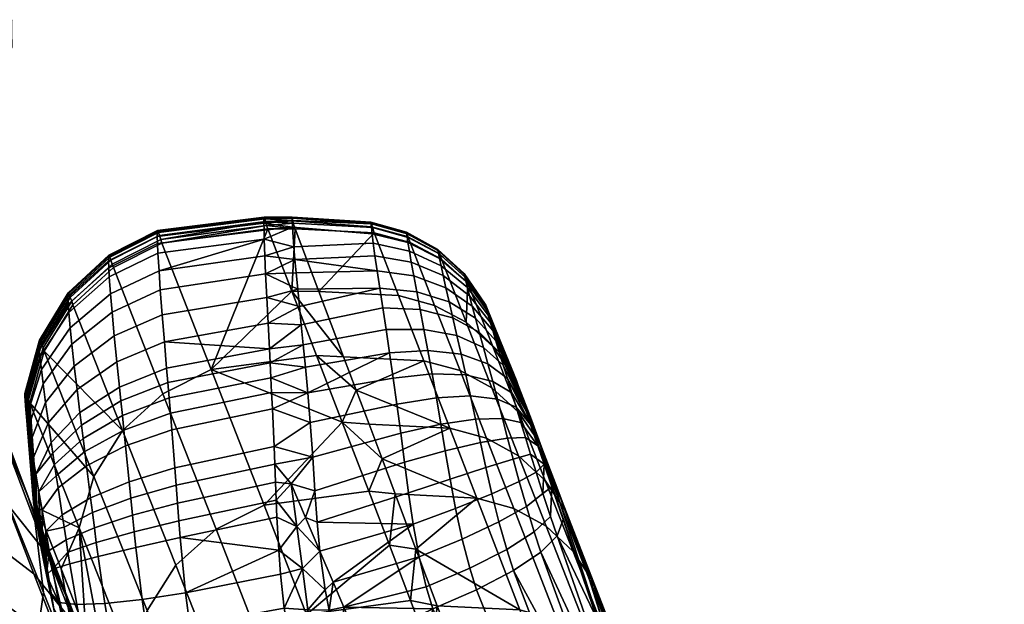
# Model space of a CAD drawing. Header units: millimetres. Extents: x -339 to 339, y -344 to 316.
# Tile 129 of 129: x 219 to 290, y 218 to 260. Entities that reach past the tile are written whole.
import ezdxf

# ---------------------------------------------------------------- set-up
doc = ezdxf.new("R2010")
doc.units = ezdxf.units.MM
doc.header["$MEASUREMENT"] = 0
for name, color, linetype in [('kolecka', 250, 'Continuous'), ('podrucky', 253, 'Continuous'), ('podrucky doplnky', 211, 'Continuous'), ('sedak', 253, 'Continuous'), ('sesak doplnky', 211, 'Continuous')]:
    doc.layers.add(name, color=color, linetype=linetype)

msp = doc.modelspace()

# ---------------------------------------------------------------- meshes
at = {"layer": 'kolecka'}
mesh = msp.add_polyface(dxfattribs=at)
corners = [(324.849, -53.476, 24.588), (324.849, -52.976, 30.046), (335.849, -52.976, 30.046), (335.849, -53.097, 27.351), (324.849, -53.476, 35.505), (335.849, -53.097, 32.742), (324.849, -55.082, 19.004), (335.849, -53.476, 24.588), (335.849, -54.134, 21.792), (324.849, -55.082, 41.089), (335.849, -54.134, 38.301), (335.849, -53.476, 35.505), (335.849, -55.082, 41.089), (337.971, -53.853, 30.047), (337.971, -54.371, 24.59), (336.953, -53.715, 24.465), (336.953, -53.185, 30.047), (338.639, -54.87, 30.047), (338.639, -55.37, 24.781), (337.971, -54.415, 35.728), (336.953, -53.76, 35.858), (336.953, -55.277, 19.081), (336.953, -55.453, 41.447), (302.849, -53.476, 24.588), (291.849, -53.476, 24.588), (291.849, -53.097, 27.351), (302.849, -52.976, 30.046), (291.849, -52.976, 30.046), (291.849, -53.097, 32.742), (302.849, -53.476, 35.505), (302.849, -55.082, 19.004), (291.849, -54.134, 21.792), (291.849, -53.476, 35.505), (291.849, -54.134, 38.301), (302.849, -55.082, 41.089), (289.728, -53.853, 30.047), (290.744, -53.185, 30.047), (290.744, -53.715, 24.465), (289.728, -54.371, 24.59), (289.059, -54.87, 30.047), (289.059, -55.37, 24.781), (289.728, -54.415, 35.728), (290.744, -53.76, 35.858), (290.744, -55.277, 19.081), (290.744, -55.453, 41.447), (218.09, 257.37, 35.503), (218.09, 258.899, 40.766), (217.073, 258.278, 41.012), (217.073, 256.714, 35.628), (218.758, 258.369, 35.312), (218.758, 259.844, 40.392), (218.09, 256.853, 30.046), (217.073, 256.185, 30.046), (218.758, 257.87, 30.046), (218.09, 257.415, 24.365), (217.073, 256.76, 24.235), (218.758, 258.412, 24.564), (218.09, 259.07, 18.902), (217.073, 258.453, 18.646), (215.969, 256.097, 27.351)]
mesh.append_faces([[corners[k] for k in face] for face in [(0, 1, 2, 3), (1, 4, 5, 2), (6, 0, 7, 8), (4, 9, 10, 11), (0, 3, 7, 7), (4, 11, 5, 5), (9, 12, 10, 10), (13, 14, 15, 16), (17, 18, 14, 13), (19, 13, 16, 20), (15, 8, 7, 7), (16, 15, 7, 3), (2, 16, 3, 3), (11, 20, 5, 5), (10, 20, 11, 11), (5, 16, 2, 2), (21, 8, 15, 15), (5, 20, 16, 16), (22, 20, 10, 10), (23, 24, 25, 26), (26, 27, 28, 29), (30, 31, 24, 23), (29, 32, 33, 34), (29, 28, 32, 32), (27, 26, 25, 25), (35, 36, 37, 38), (39, 35, 38, 40), (41, 42, 36, 35), (37, 24, 31, 31), (36, 25, 24, 37), (27, 25, 36, 36), (32, 28, 42, 42), (33, 32, 42, 42), (28, 27, 36, 36), (43, 37, 31, 31), (28, 36, 42, 42), (44, 33, 42, 42), (45, 46, 47, 48), (49, 50, 46, 45), (51, 45, 48, 52), (53, 49, 45, 51), (54, 51, 52, 55), (56, 53, 51, 54), (57, 54, 55, 58), (59, 55, 52, 52)]])
at = {"layer": 'podrucky'}
mesh = msp.add_polyface(dxfattribs=at)
corners = [(237.087, 241.493, 685.754), (237.034, 242.796, 683.689), (229.394, 241.704, 683.709), (229.488, 240.327, 685.789), (236.995, 243.991, 681.206), (236.979, 244.648, 679.354), (229.287, 243.669, 679.286), (229.319, 242.972, 681.184), (229.274, 244.533, 674.935), (236.972, 245.478, 675.126), (236.983, 245.576, 673.273), (229.293, 244.623, 673.031), (229.271, 244.198, 677.23), (236.971, 245.151, 677.354), (229.325, 244.577, 671.37), (237.003, 245.545, 671.651), (237.078, 245.259, 668.743), (229.423, 244.257, 668.412), (229.36, 244.468, 670.063), (237.028, 245.451, 670.37), (237.16, 244.979, 666.971), (229.515, 243.963, 666.624), (229.604, 243.714, 665.234), (237.246, 244.733, 665.585), (244.692, 245.223, 672.641), (238.998, 245.573, 672.459), (238.998, 245.531, 674.443), (239.136, 243.452, 682.423), (239.039, 244.858, 678.612), (238.976, 240.25, 641.249), (233.16, 234.582, 616.573), (239.223, 244.733, 665.585), (240.938, 240.204, 641.003), (239.087, 245.16, 668.079), (239.044, 245.338, 669.337), (239.012, 245.5, 670.939), (239.011, 245.316, 676.425), (239.21, 242.536, 684.142), (239.407, 240.384, 687.2), (239.295, 241.567, 685.64), (237.169, 239.788, 687.898)]
mesh.append_faces([[corners[k] for k in face] for face in [(0, 1, 2, 3), (1, 4, 2, 2), (5, 6, 7, 4), (7, 2, 4, 4), (8, 9, 10, 11), (12, 13, 9, 8), (14, 11, 10, 10), (13, 12, 6, 5), (14, 10, 15, 15), (16, 17, 18, 19), (15, 19, 14, 14), (16, 20, 21, 21), (22, 20, 23, 23), (19, 18, 14, 14), (16, 21, 17, 17), (22, 21, 20, 20), (24, 25, 26, 26), (4, 27, 28, 28), (29, 30, 23, 23), (30, 22, 23, 23), (31, 32, 29, 29), (29, 23, 31, 31), (33, 16, 34, 34), (34, 16, 19, 19), (19, 35, 34, 34), (20, 31, 23, 23), (16, 33, 20, 20), (31, 20, 33, 33), (25, 35, 15, 15), (19, 15, 35, 35), (26, 25, 10, 10), (15, 10, 25, 25), (36, 26, 9, 9), (10, 9, 26, 26), (13, 28, 36, 36), (5, 28, 13, 13), (9, 13, 36, 36), (1, 27, 4, 4), (0, 37, 1, 1), (27, 1, 37, 37), (38, 39, 0, 0), (37, 0, 39, 39), (40, 38, 0, 0), (4, 28, 5, 5)]])
mesh = msp.add_polyface(dxfattribs=at)
corners = [(247.304, 244.386, 670.666), (247.389, 244.124, 668.549), (244.806, 244.829, 668.28), (244.726, 245.106, 670.489), (249.573, 243.158, 670.881), (249.661, 242.91, 668.88), (247.268, 244.493, 672.685), (244.692, 245.223, 672.641), (249.534, 243.256, 672.733), (247.271, 244.423, 674.737), (244.695, 245.146, 674.861), (249.537, 243.195, 674.575), (247.304, 244.181, 676.609), (244.725, 244.875, 676.901), (249.574, 242.983, 676.237), (247.37, 243.747, 678.499), (244.78, 244.388, 678.961), (249.646, 242.606, 677.91), (247.47, 243.126, 680.343), (244.866, 243.693, 680.964), (249.757, 242.063, 679.548), (247.607, 242.324, 682.126), (244.985, 242.8, 682.891), (249.908, 241.359, 681.141), (247.784, 241.343, 683.836), (245.141, 241.715, 684.728), (247.998, 240.202, 685.472), (245.33, 240.459, 686.475), (248.246, 238.907, 686.999), (245.549, 239.038, 688.1), (248.52, 237.476, 688.4), (245.791, 237.471, 689.582), (248.809, 235.945, 689.663), (246.045, 235.796, 690.912), (239.223, 244.733, 665.585), (239.087, 245.16, 668.079), (244.939, 244.447, 666.029), (239.012, 245.5, 670.939), (239.044, 245.338, 669.337), (238.998, 245.573, 672.459), (249.8, 242.541, 666.706), (247.525, 243.748, 666.332), (238.998, 245.531, 674.443), (239.011, 245.316, 676.425), (239.295, 241.567, 685.64), (239.407, 240.384, 687.2), (239.53, 239.137, 688.599), (239.039, 244.858, 678.612), (239.136, 243.452, 682.423), (239.21, 242.536, 684.142), (239.664, 237.806, 689.867), (239.807, 236.374, 691.037), (239.964, 234.741, 692.177), (246.688, 239.918, 641.467), (240.938, 240.204, 641.003), (249.292, 239.21, 641.786), (248.508, 235.217, 616.943), (242.717, 235.504, 616.457), (240.77, 235.6, 616.95), (238.976, 240.25, 641.249)]
mesh.append_faces([[corners[k] for k in face] for face in [(0, 1, 2, 3), (4, 5, 1, 0), (6, 0, 3, 7), (8, 4, 0, 6), (9, 6, 7, 10), (11, 8, 6, 9), (12, 9, 10, 13), (14, 11, 9, 12), (15, 12, 13, 16), (17, 14, 12, 15), (18, 15, 16, 19), (20, 17, 15, 18), (21, 18, 19, 22), (23, 20, 18, 21), (24, 21, 22, 25), (26, 24, 25, 27), (28, 26, 27, 29), (30, 28, 29, 31), (32, 30, 31, 33), (34, 35, 2, 36), (37, 3, 38, 38), (7, 37, 39, 39), (38, 2, 35, 35), (38, 3, 2, 2), (1, 5, 40, 41), (7, 3, 37, 37), (1, 41, 36, 2), (7, 42, 10, 10), (43, 13, 10, 42), (44, 45, 27, 25), (46, 27, 45, 45), (16, 47, 48, 19), (47, 16, 13, 43), (49, 22, 19, 48), (49, 25, 22, 22), (44, 25, 49, 49), (29, 27, 46, 50), (50, 51, 31, 29), (51, 52, 33, 31), (53, 54, 36, 36), (34, 36, 54, 54), (41, 55, 53, 36), (56, 57, 54, 53), (58, 59, 57, 57)]])
mesh = msp.add_polyface(dxfattribs=at)
corners = [(226.167, 237.001, 687.076), (226.352, 235.134, 688.806), (229.782, 236.59, 689.75), (229.625, 238.535, 687.923), (223.272, 234.832, 685.575), (223.475, 233.132, 687.146), (226.007, 238.724, 685.049), (229.488, 240.327, 685.789), (223.096, 236.4, 683.735), (225.895, 240.048, 683.072), (229.394, 241.704, 683.709), (222.972, 237.602, 681.945), (220.901, 234.572, 680.421), (221.027, 233.549, 681.953), (225.805, 241.265, 680.669), (229.319, 242.972, 681.184), (222.872, 238.703, 679.777), (220.8, 235.503, 678.582), (225.765, 241.933, 678.864), (229.287, 243.669, 679.286), (222.828, 239.305, 678.154), (220.756, 236.009, 677.214), (225.745, 242.44, 676.907), (229.271, 244.198, 677.23), (222.806, 239.761, 676.395), (220.733, 236.392, 675.737), (225.749, 242.759, 674.721), (229.274, 244.533, 674.935), (222.81, 240.049, 674.426), (220.737, 236.635, 674.077), (219.703, 232.838, 673.706), (219.7, 232.649, 674.995), (225.772, 242.842, 672.902), (229.293, 244.623, 673.031), (222.835, 240.124, 672.778), (220.763, 236.7, 672.67), (219.764, 232.864, 671.549), (225.809, 242.795, 671.308), (229.325, 244.577, 671.37), (222.875, 240.081, 671.319), (220.804, 236.664, 671.402), (225.849, 242.688, 670.048), (229.36, 244.468, 670.063), (222.919, 239.981, 670.151), (220.847, 236.577, 670.365), (225.917, 242.48, 668.446), (229.423, 244.257, 668.412), (222.99, 239.786, 668.643), (220.919, 236.401, 668.99), (219.872, 232.641, 669.452), (226.013, 242.19, 666.691), (229.515, 243.963, 666.624), (223.089, 239.507, 666.953), (221.019, 236.14, 667.391), (219.969, 232.401, 667.962), (229.604, 243.714, 665.234), (226.104, 241.942, 665.309), (223.182, 239.263, 665.589), (221.11, 235.902, 666.051), (226.76, 230.181, 616.948), (229.674, 232.83, 616.651)]
mesh.append_faces([[corners[k] for k in face] for face in [(0, 1, 2, 3), (4, 5, 1, 0), (6, 0, 3, 7), (8, 4, 0, 6), (9, 6, 7, 10), (11, 8, 6, 9), (12, 13, 8, 11), (14, 9, 10, 15), (16, 11, 9, 14), (17, 12, 11, 16), (18, 14, 15, 19), (20, 16, 14, 18), (21, 17, 16, 20), (22, 18, 19, 23), (24, 20, 18, 22), (25, 21, 20, 24), (26, 22, 23, 27), (28, 24, 22, 26), (29, 25, 24, 28), (30, 31, 25, 29), (32, 26, 27, 33), (34, 28, 26, 32), (35, 29, 28, 34), (36, 30, 29, 35), (37, 32, 33, 38), (39, 34, 32, 37), (40, 35, 34, 39), (40, 36, 35, 35), (41, 37, 38, 42), (43, 39, 37, 41), (44, 40, 39, 43), (44, 36, 40, 40), (45, 41, 42, 46), (47, 43, 41, 45), (48, 44, 43, 47), (49, 36, 44, 48), (50, 45, 46, 51), (52, 47, 45, 50), (53, 48, 47, 52), (54, 49, 48, 53), (50, 51, 55, 56), (56, 57, 52, 50), (53, 52, 57, 58), (59, 57, 56, 60)]])
mesh = msp.add_polyface(dxfattribs=at)
corners = [(227.238, 226.471, 693.116), (227.357, 225.282, 693.341), (230.625, 226.229, 694.647), (230.527, 227.491, 694.39), (226.976, 229.059, 692.348), (230.31, 230.227, 693.54), (226.859, 230.196, 691.882), (230.213, 231.424, 693.034), (226.751, 231.249, 691.377), (230.121, 232.529, 692.489), (226.642, 232.309, 690.791), (230.028, 233.641, 691.861), (226.539, 233.303, 690.168), (229.941, 234.68, 691.196), (226.352, 235.134, 688.806), (229.782, 236.59, 689.75), (237.701, 229.019, 694.786), (237.752, 227.753, 695.115), (230.726, 224.925, 694.824), (237.804, 226.436, 695.37), (237.583, 231.734, 693.79), (237.527, 232.91, 693.227), (237.364, 236.081, 691.261), (237.418, 235.073, 691.963), (237.474, 233.991, 692.634), (237.266, 237.924, 689.761), (237.169, 239.788, 687.898), (237.087, 241.493, 685.754), (229.488, 240.327, 685.789), (229.625, 238.535, 687.923), (229.674, 232.83, 616.651), (233.16, 234.582, 616.573), (236.975, 224.785, 568.065), (233.509, 223.061, 568.146), (226.76, 230.181, 616.948), (230.605, 220.454, 568.458), (240.77, 235.6, 616.95), (242.626, 230.782, 592.687), (226.104, 241.942, 665.309), (229.604, 243.714, 665.234), (238.976, 240.25, 641.249), (240.938, 240.204, 641.003), (242.717, 235.504, 616.457), (240.306, 230.752, 694.198), (240.488, 228.251, 694.992), (240.652, 225.817, 695.465), (238.929, 226.331, 695.388), (240.131, 232.894, 693.238), (239.964, 234.741, 692.177), (237.857, 225.137, 695.544), (239.53, 239.137, 688.599), (239.407, 240.384, 687.2), (239.664, 237.806, 689.867), (239.807, 236.374, 691.037)]
mesh.append_faces([[corners[k] for k in face] for face in [(0, 1, 2, 3), (4, 0, 3, 5), (6, 4, 5, 7), (8, 6, 7, 9), (10, 8, 9, 11), (12, 10, 11, 13), (14, 12, 13, 15), (16, 3, 2, 17), (18, 19, 17, 2), (3, 16, 20, 5), (5, 20, 21, 7), (22, 13, 11, 23), (9, 24, 23, 11), (15, 13, 22, 22), (24, 9, 7, 21), (25, 15, 22, 22), (26, 27, 28, 29), (29, 15, 25, 26), (30, 31, 32, 33), (34, 30, 33, 35), (31, 36, 37, 37), (31, 37, 32, 32), (30, 38, 39, 31), (31, 40, 36, 36), (41, 42, 40, 40), (43, 16, 44, 44), (45, 44, 46, 46), (20, 43, 47, 47), (48, 24, 47, 47), (17, 19, 46, 46), (49, 46, 19, 19), (44, 16, 17, 17), (16, 43, 20, 20), (21, 47, 24, 24), (20, 47, 21, 21), (46, 44, 17, 17), (25, 50, 26, 26), (50, 51, 26, 26), (22, 52, 25, 25), (50, 25, 52, 52), (52, 22, 53, 53), (23, 53, 22, 22), (24, 48, 23, 23), (53, 23, 48, 48)]])
mesh = msp.add_polyface(dxfattribs=at)
corners = [(251.471, 241.416, 671.132), (251.561, 241.183, 669.269), (249.661, 242.91, 668.88), (249.573, 243.158, 670.881), (252.985, 239.22, 671.412), (253.072, 239.001, 669.706), (251.432, 241.506, 672.785), (249.534, 243.256, 672.733), (252.947, 239.3, 672.838), (251.434, 241.454, 674.376), (249.537, 243.195, 674.575), (252.949, 239.259, 674.145), (251.472, 241.275, 675.786), (249.574, 242.983, 676.237), (252.984, 239.116, 675.268), (251.546, 240.958, 677.199), (249.646, 242.606, 677.91), (253.053, 238.863, 676.385), (251.659, 240.5, 678.587), (249.757, 242.063, 679.548), (253.158, 238.495, 677.488), (251.813, 239.9, 679.947), (249.908, 241.359, 681.141), (253.302, 238.006, 678.581), (250.101, 240.491, 682.678), (247.607, 242.324, 682.126), (247.784, 241.343, 683.836), (252.011, 239.155, 681.268), (253.486, 237.391, 679.654), (250.333, 239.477, 684.153), (247.998, 240.202, 685.472), (252.247, 238.279, 682.542), (253.708, 236.661, 680.695), (250.601, 238.323, 685.536), (248.246, 238.907, 686.999), (252.52, 237.278, 683.738), (253.964, 235.826, 681.674), (250.897, 237.046, 686.806), (248.52, 237.476, 688.4), (252.822, 236.174, 684.835), (254.248, 234.906, 682.568), (251.212, 235.683, 687.95), (248.809, 235.945, 689.663), (251.7, 240.819, 667.148), (253.21, 238.643, 667.645), (255.196, 233.79, 670.797), (255.335, 233.423, 668.733), (255.118, 233.986, 672.344), (249.8, 242.541, 666.706), (255.102, 234.009, 673.484), (255.183, 233.742, 674.794), (255.395, 233.092, 676.016), (251.131, 234.499, 617.277), (248.508, 235.217, 616.943), (246.688, 239.918, 641.467), (249.292, 239.21, 641.786), (253.435, 233.258, 617.69), (251.58, 237.988, 642.179), (247.525, 243.748, 666.332), (254.996, 234.049, 643.163), (253.487, 236.246, 642.643)]
mesh.append_faces([[corners[k] for k in face] for face in [(0, 1, 2, 3), (4, 5, 1, 0), (6, 0, 3, 7), (8, 4, 0, 6), (9, 6, 7, 10), (11, 8, 6, 9), (12, 9, 10, 13), (14, 11, 9, 12), (15, 12, 13, 16), (17, 14, 12, 15), (18, 15, 16, 19), (20, 17, 15, 18), (21, 18, 19, 22), (23, 20, 18, 21), (24, 22, 25, 26), (27, 21, 22, 24), (28, 23, 21, 27), (29, 24, 26, 30), (31, 27, 24, 29), (32, 28, 27, 31), (33, 29, 30, 34), (35, 31, 29, 33), (36, 32, 31, 35), (37, 33, 34, 38), (39, 35, 33, 37), (40, 36, 35, 39), (41, 37, 38, 42), (43, 1, 5, 44), (44, 5, 45, 46), (5, 4, 47, 45), (2, 1, 43, 48), (8, 47, 4, 4), (14, 49, 11, 11), (20, 50, 17, 17), (17, 50, 49, 14), (51, 23, 28, 28), (32, 51, 28, 28), (8, 11, 49, 49), (52, 53, 54, 55), (56, 52, 55, 57), (55, 58, 48, 57), (43, 57, 48, 48), (44, 59, 60, 43), (57, 43, 60, 60)]])
mesh = msp.add_polyface(dxfattribs=at)
corners = [(224.162, 227.629, 690.34), (224.455, 225.308, 691.018), (227.238, 226.471, 693.116), (226.976, 229.059, 692.348), (224.033, 228.653, 689.924), (226.859, 230.196, 691.882), (221.974, 226.912, 687.296), (222.105, 226.043, 687.652), (223.913, 229.604, 689.471), (226.751, 231.249, 691.377), (221.853, 227.722, 686.906), (220.717, 225.756, 683.902), (223.792, 230.565, 688.943), (226.642, 232.309, 690.791), (221.73, 228.542, 686.451), (220.502, 227.03, 683.133), (223.68, 231.467, 688.38), (226.539, 233.303, 690.168), (221.617, 229.315, 685.965), (223.475, 233.132, 687.146), (226.352, 235.134, 688.806), (221.409, 230.745, 684.897), (220.313, 228.18, 682.259), (221.205, 232.205, 683.538), (223.272, 234.832, 685.575), (220.126, 229.354, 681.15), (221.027, 233.549, 681.953), (223.096, 236.4, 683.735), (219.964, 230.429, 679.868), (219.851, 231.238, 678.643), (220.901, 234.572, 680.421), (219.76, 231.965, 677.197), (220.8, 235.503, 678.582), (219.72, 232.355, 676.135), (220.756, 236.009, 677.214), (219.7, 232.649, 674.995), (220.733, 236.392, 675.737), (220.623, 223.135, 676.586), (220.444, 224.191, 675.403), (220.334, 224.965, 673.872), (219.703, 232.838, 673.706), (220.338, 225.164, 672.504), (219.764, 232.864, 671.549), (220.433, 225.013, 670.555), (219.872, 232.641, 669.452), (221.11, 235.902, 666.051), (220.06, 232.169, 666.652), (219.969, 232.401, 667.962), (221.019, 236.14, 667.391), (220.514, 224.817, 669.303), (220.6, 224.599, 668.057), (224.688, 226.855, 617.44), (226.76, 230.181, 616.948), (223.623, 223.155, 618.081), (223.182, 239.263, 665.589)]
mesh.append_faces([[corners[k] for k in face] for face in [(0, 1, 2, 3), (4, 0, 3, 5), (6, 7, 0, 4), (8, 4, 5, 9), (10, 6, 4, 8), (10, 11, 6, 6), (12, 8, 9, 13), (14, 10, 8, 12), (15, 11, 10, 14), (16, 12, 13, 17), (18, 14, 12, 16), (18, 15, 14, 14), (19, 16, 17, 20), (21, 18, 16, 19), (22, 15, 18, 21), (23, 21, 19, 24), (25, 22, 21, 23), (26, 23, 24, 27), (28, 25, 23, 26), (29, 28, 26, 30), (31, 29, 30, 32), (33, 31, 32, 34), (35, 33, 34, 36), (25, 37, 22, 22), (29, 38, 28, 28), (31, 38, 29, 29), (25, 28, 38, 37), (35, 39, 33, 33), (40, 41, 39, 35), (42, 41, 40, 40), (42, 43, 41, 41), (33, 39, 38, 31), (44, 43, 42, 42), (45, 46, 47, 48), (46, 49, 47, 47), (46, 50, 49, 49), (43, 47, 49, 49), (44, 47, 43, 43), (51, 45, 52, 52), (53, 46, 51, 51), (45, 51, 46, 46), (46, 53, 50, 50), (45, 54, 52, 52)]])
mesh = msp.add_polyface(dxfattribs=at)
corners = [(255.182, 231.867, 684.624), (254.867, 232.896, 684.062), (253.486, 233.723, 686.703), (253.828, 232.44, 687.425), (255.518, 230.762, 685.092), (254.195, 231.038, 688.041), (255.851, 229.663, 685.431), (254.562, 229.629, 688.499), (256.214, 228.472, 685.647), (254.96, 228.112, 688.8), (256.62, 227.162, 685.726), (255.4, 226.492, 688.93), (252.947, 239.3, 672.838), (255.102, 234.009, 673.484), (255.118, 233.986, 672.344), (255.183, 233.742, 674.794), (253.158, 238.495, 677.488), (253.302, 238.006, 678.581), (255.395, 233.092, 676.016), (253.708, 236.661, 680.695), (255.628, 232.389, 676.869), (254.248, 234.906, 682.568), (255.902, 231.568, 677.595), (253.964, 235.826, 681.674), (256.225, 230.61, 678.198), (254.547, 233.936, 683.361), (256.744, 229.077, 678.686), (257.195, 227.753, 678.682), (257.108, 225.634, 685.634), (257.759, 226.101, 678.409), (256.785, 229.066, 671.678), (258.314, 225.038, 645.091), (256.205, 231.128, 656.512), (255.335, 233.423, 668.733), (255.196, 233.79, 670.797), (257.092, 228.788, 644.301), (257.997, 226.4, 632.101), (256.856, 229.273, 618.722), (255.35, 231.495, 618.176), (253.487, 236.246, 642.643), (254.996, 234.049, 643.163), (257.285, 226.562, 593.75), (255.361, 228.352, 593.24), (253.435, 233.258, 617.69), (258.788, 224.312, 594.321), (257.356, 223.267, 568.83), (255.015, 224.552, 568.375), (253.04, 229.613, 592.807), (253.21, 238.643, 667.645)]
mesh.append_faces([[corners[k] for k in face] for face in [(0, 1, 2, 3), (4, 0, 3, 5), (6, 4, 5, 7), (8, 6, 7, 9), (10, 8, 9, 11), (12, 13, 14, 14), (15, 16, 17, 18), (18, 19, 20, 20), (21, 22, 23, 23), (24, 25, 1, 1), (25, 22, 21, 21), (0, 24, 1, 1), (6, 26, 4, 4), (24, 0, 4, 26), (8, 27, 26, 6), (25, 24, 22, 22), (27, 8, 10, 10), (20, 23, 22, 22), (28, 27, 10, 10), (28, 29, 27, 27), (30, 27, 29, 29), (27, 30, 26, 26), (24, 26, 30, 30), (24, 30, 22, 22), (20, 22, 30, 30), (20, 30, 18, 18), (31, 32, 30, 30), (15, 30, 13, 13), (15, 18, 30, 30), (30, 32, 33, 33), (33, 34, 30, 30), (30, 14, 13, 13), (34, 14, 30, 30), (32, 31, 35, 35), (35, 31, 36, 36), (37, 38, 39, 40), (41, 42, 43, 38), (44, 41, 38, 37), (45, 46, 47, 42), (48, 33, 32, 32), (32, 35, 48, 48), (48, 35, 40, 40), (40, 35, 36, 36), (37, 40, 36, 36)]])
mesh = msp.add_polyface(dxfattribs=at)
corners = [(253.142, 235, 685.818), (252.822, 236.174, 684.835), (250.897, 237.046, 686.806), (251.212, 235.683, 687.95), (254.547, 233.936, 683.361), (254.248, 234.906, 682.568), (249.117, 234.26, 690.809), (248.809, 235.945, 689.663), (246.045, 235.796, 690.912), (246.312, 233.951, 692.112), (251.55, 234.189, 688.988), (253.486, 233.723, 686.703), (254.867, 232.896, 684.062), (249.421, 232.541, 691.753), (246.571, 232.069, 693.091), (251.885, 232.672, 689.843), (253.828, 232.44, 687.425), (249.744, 230.639, 692.562), (246.843, 229.988, 693.916), (252.244, 231, 690.578), (254.195, 231.038, 688.041), (250.064, 228.714, 693.162), (247.109, 227.887, 694.513), (252.603, 229.309, 691.128), (254.562, 229.629, 688.499), (250.416, 226.666, 693.552), (247.404, 225.669, 694.877), (252.994, 227.5, 691.494), (254.96, 228.112, 688.8), (253.428, 225.604, 691.657), (250.812, 224.548, 693.717), (255.4, 226.492, 688.93), (253.964, 235.826, 681.674), (255.628, 232.389, 676.869), (253.708, 236.661, 680.695), (240.652, 225.817, 695.465), (240.488, 228.251, 694.992), (239.964, 234.741, 692.177), (240.131, 232.894, 693.238), (240.306, 230.752, 694.198), (255.35, 231.495, 618.176), (253.435, 233.258, 617.69), (251.58, 237.988, 642.179), (253.487, 236.246, 642.643), (253.04, 229.613, 592.807), (250.395, 230.344, 592.456), (248.508, 235.217, 616.943), (251.131, 234.499, 617.277), (255.361, 228.352, 593.24), (255.015, 224.552, 568.375), (252.344, 225.298, 568.007), (243.63, 233.09, 604.198), (242.717, 235.504, 616.457), (244.558, 230.633, 591.949), (245.5, 228.134, 579.709), (246.456, 225.591, 567.48), (236.975, 224.785, 568.065), (242.626, 230.782, 592.687), (244.541, 225.797, 568.463), (240.77, 235.6, 616.95)]
mesh.append_faces([[corners[k] for k in face] for face in [(0, 1, 2, 3), (4, 5, 1, 0), (6, 7, 8, 9), (10, 3, 7, 6), (11, 0, 3, 10), (12, 4, 0, 11), (13, 6, 9, 14), (15, 10, 6, 13), (16, 11, 10, 15), (17, 13, 14, 18), (19, 15, 13, 17), (20, 16, 15, 19), (21, 17, 18, 22), (23, 19, 17, 21), (24, 20, 19, 23), (25, 21, 22, 26), (27, 23, 21, 25), (28, 24, 23, 27), (29, 27, 25, 30), (31, 28, 27, 29), (32, 33, 34, 34), (35, 22, 18, 36), (8, 37, 38, 38), (8, 38, 9, 9), (9, 38, 39, 14), (14, 39, 36, 18), (40, 41, 42, 43), (44, 45, 46, 47), (48, 44, 47, 41), (49, 50, 45, 44), (46, 51, 52, 52), (51, 46, 45, 45), (45, 53, 51, 51), (53, 45, 54, 54), (50, 55, 54, 54), (54, 45, 50, 50), (56, 57, 58, 58), (54, 55, 58, 58), (57, 53, 54, 54), (51, 53, 57, 57), (58, 57, 54, 54), (52, 51, 59, 59), (59, 51, 57, 57)]])
mesh = msp.add_polyface(dxfattribs=at)
corners = [(228.171, 217.978, 693.16), (228.51, 215.717, 692.692), (231.627, 216.098, 694.089), (231.312, 218.459, 694.56), (225.487, 217.688, 691.014), (225.844, 215.576, 690.573), (227.722, 221.735, 693.561), (230.924, 222.449, 694.936), (224.997, 221.085, 691.393), (227.604, 222.858, 693.566), (230.826, 223.647, 694.924), (224.864, 222.088, 691.402), (227.481, 224.057, 693.49), (230.726, 224.925, 694.824), (224.727, 223.156, 691.341), (227.357, 225.282, 693.341), (230.625, 226.229, 694.647), (224.588, 224.248, 691.214), (224.455, 225.308, 691.018), (227.238, 226.471, 693.116), (238.433, 217.355, 695.034), (238.171, 219.789, 695.437), (238.954, 214.28, 694.334), (232.073, 213.563, 693.482), (238.041, 221.54, 695.607), (237.857, 225.137, 695.544), (237.912, 223.908, 695.624), (237.804, 226.436, 695.37), (247.109, 227.887, 694.513), (240.652, 225.817, 695.465), (240.818, 223.551, 695.638), (247.404, 225.669, 694.877), (247.746, 223.4, 695.002), (241.012, 221.463, 695.6), (241.962, 219.225, 695.362), (243.861, 214.73, 694.435), (249.156, 217.296, 694.255), (242.73, 217.412, 695.04), (248.179, 221.061, 694.882), (248.693, 218.883, 694.574), (233.509, 223.061, 568.146), (236.975, 224.785, 568.065), (240.032, 216.897, 531.314), (236.586, 215.202, 531.398), (230.605, 220.454, 568.458), (233.694, 212.638, 531.721), (224.688, 226.855, 617.44), (226.76, 230.181, 616.948), (228.531, 217.175, 568.977), (223.623, 223.155, 618.081), (227.447, 213.518, 569.656), (247.555, 217.901, 531.726), (249.102, 213.807, 513.392), (246.033, 221.897, 550.083), (244.541, 225.797, 568.463), (225.943, 210.917, 595.399), (239.342, 223.249, 695.645), (239.747, 220.207, 695.488), (240.142, 217.223, 695.005), (240.531, 214.28, 694.334), (238.929, 226.331, 695.388), (239.977, 223.89, 695.628)]
mesh.append_faces([[corners[k] for k in face] for face in [(0, 1, 2, 3), (4, 5, 1, 0), (6, 0, 3, 7), (8, 4, 0, 6), (9, 6, 7, 10), (11, 8, 6, 9), (12, 9, 10, 13), (14, 11, 9, 12), (15, 12, 13, 16), (17, 14, 12, 15), (18, 17, 15, 19), (20, 21, 3, 2), (22, 20, 2, 23), (21, 24, 3, 3), (25, 10, 7, 26), (24, 26, 7, 7), (10, 25, 27, 13), (3, 24, 7, 7), (28, 29, 30, 31), (32, 33, 34, 34), (35, 36, 37, 37), (38, 34, 37, 37), (32, 30, 33, 33), (39, 38, 37, 37), (40, 41, 42, 43), (44, 40, 43, 45), (46, 47, 44, 48), (49, 46, 48, 50), (51, 52, 42, 42), (53, 51, 42, 42), (41, 54, 53, 42), (55, 49, 50, 50), (56, 24, 57, 57), (57, 20, 58, 58), (22, 59, 58, 58), (60, 61, 29, 29), (30, 29, 61, 61), (30, 61, 33, 33), (26, 56, 25, 25), (57, 21, 20, 20), (24, 21, 57, 57), (25, 56, 60, 60), (24, 56, 26, 26), (22, 58, 20, 20)]])
mesh = msp.add_polyface(dxfattribs=at)
corners = [(250.812, 224.548, 693.717), (250.416, 226.666, 693.552), (247.404, 225.669, 694.877), (247.746, 223.4, 695.002), (251.293, 222.329, 693.643), (248.179, 221.061, 694.882), (253.94, 223.57, 691.596), (253.428, 225.604, 691.657), (255.918, 224.697, 688.859), (255.4, 226.492, 688.93), (257.108, 225.634, 685.634), (256.62, 227.162, 685.726), (251.837, 220.222, 693.371), (248.693, 218.883, 694.574), (254.505, 221.581, 691.339), (256.486, 222.859, 688.602), (257.657, 223.969, 685.371), (240.818, 223.551, 695.638), (241.962, 219.225, 695.362), (252.312, 218.658, 693.066), (249.156, 217.296, 694.255), (254.986, 220.057, 691.039), (256.969, 221.389, 688.3), (258.133, 222.56, 685.066), (257.759, 226.101, 678.409), (258.564, 223.747, 677.856), (256.785, 229.066, 671.678), (261.051, 216.474, 676.066), (263.775, 208.495, 641.565), (258.919, 223.965, 619.91), (260.487, 219.384, 609.654), (259.857, 221.482, 607.731), (260.812, 218.95, 595.562), (257.997, 226.4, 632.101), (258.314, 225.038, 645.091), (261.781, 216.369, 583.403), (259.29, 221.447, 569.365), (257.356, 223.267, 568.83), (255.361, 228.352, 593.24), (257.285, 226.562, 593.75), (260.789, 219.164, 569.962), (258.788, 224.312, 594.321), (258.169, 216.438, 530.942), (255.451, 217.215, 530.547), (252.344, 225.298, 568.007), (255.015, 224.552, 568.375), (260.547, 215.106, 531.432), (256.856, 229.273, 618.722), (249.467, 217.517, 529.988), (247.948, 221.604, 548.722), (246.456, 225.591, 567.48), (263.404, 207.534, 681.022), (247.555, 217.901, 531.726), (246.033, 221.897, 550.083), (244.541, 225.797, 568.463)]
mesh.append_faces([[corners[k] for k in face] for face in [(0, 1, 2, 3), (4, 0, 3, 5), (6, 7, 0, 4), (8, 9, 7, 6), (10, 11, 9, 8), (12, 4, 5, 13), (14, 6, 4, 12), (15, 8, 6, 14), (16, 10, 8, 15), (2, 17, 3, 3), (18, 5, 3, 3), (19, 12, 13, 20), (19, 21, 14, 12), (15, 14, 21, 22), (15, 22, 23, 16), (24, 10, 16, 16), (25, 24, 16, 23), (26, 24, 25, 25), (27, 26, 25, 25), (27, 28, 26, 26), (29, 30, 31, 31), (30, 32, 31, 31), (33, 30, 29, 29), (26, 28, 34, 34), (33, 34, 30, 30), (30, 35, 32, 32), (36, 37, 38, 39), (40, 36, 39, 41), (42, 43, 44, 45), (46, 42, 45, 37), (47, 29, 31, 41), (47, 33, 29, 29), (41, 31, 32, 32), (35, 41, 32, 32), (43, 48, 49, 49), (44, 49, 50, 50), (43, 49, 44, 44), (35, 40, 41, 41), (27, 25, 23, 23), (22, 51, 23, 23), (49, 48, 52, 52), (53, 49, 52, 52), (54, 50, 53, 53), (49, 53, 50, 50)]])
mesh = msp.add_polyface(dxfattribs=at)
corners = [(223.45, 217.614, 688.237), (223.811, 215.693, 687.843), (225.844, 215.576, 690.573), (225.487, 217.688, 691.014), (222.17, 217.755, 685.02), (222.514, 216.052, 684.684), (222.953, 220.547, 688.556), (224.997, 221.085, 691.393), (221.71, 220.153, 685.258), (222.819, 221.39, 688.561), (224.864, 222.088, 691.402), (222.679, 222.285, 688.508), (224.727, 223.156, 691.341), (221.463, 221.507, 685.206), (222.538, 223.199, 688.398), (224.588, 224.248, 691.214), (221.214, 222.901, 684.978), (222.402, 224.088, 688.232), (224.455, 225.308, 691.018), (222.105, 226.043, 687.652), (224.162, 227.629, 690.34), (220.946, 224.427, 684.508), (220.717, 225.756, 683.902), (221.974, 226.912, 687.296), (222.977, 213.851, 684.164), (221.791, 217.272, 677.848), (222.312, 214.826, 677.293), (221.529, 218.509, 678.055), (221.27, 219.76, 678.12), (221.059, 220.81, 677.947), (220.94, 221.418, 677.721), (220.502, 227.03, 683.133), (220.623, 223.135, 676.586), (220.775, 222.296, 677.237), (220.313, 228.18, 682.259), (224.301, 209.262, 650.459), (220.6, 224.599, 668.057), (220.514, 224.817, 669.303), (220.444, 224.191, 675.403), (220.433, 225.013, 670.555), (222.319, 220.193, 643.803), (220.338, 225.164, 672.504), (220.334, 224.965, 673.872), (223.623, 223.155, 618.081), (224.102, 215.631, 619.584), (225.943, 210.917, 595.399)]
mesh.append_faces([[corners[k] for k in face] for face in [(0, 1, 2, 3), (4, 5, 1, 0), (6, 0, 3, 7), (8, 4, 0, 6), (9, 6, 7, 10), (9, 8, 6, 6), (11, 9, 10, 12), (13, 8, 9, 11), (14, 11, 12, 15), (16, 13, 11, 14), (17, 14, 15, 18), (17, 16, 14, 14), (19, 17, 18, 20), (21, 16, 17, 19), (22, 21, 19, 23), (24, 5, 25, 26), (5, 4, 27, 25), (4, 8, 28, 28), (27, 4, 28, 28), (13, 28, 8, 8), (28, 16, 29, 29), (22, 30, 21, 21), (21, 30, 29, 16), (31, 32, 33, 22), (30, 22, 33, 33), (16, 28, 13, 13), (31, 34, 32, 32), (35, 25, 36, 36), (33, 37, 36, 36), (32, 38, 39, 39), (35, 36, 40, 40), (39, 37, 32, 32), (41, 39, 42, 42), (38, 42, 39, 39), (29, 30, 28, 28), (36, 30, 33, 33), (37, 33, 32, 32), (28, 36, 27, 27), (36, 28, 30, 30), (27, 36, 25, 25), (40, 43, 44, 44), (45, 44, 43, 43), (40, 36, 43, 43)]])
mesh = msp.add_polyface(dxfattribs=at)
corners = [(249.156, 217.296, 694.255), (248.693, 218.883, 694.574), (242.73, 217.412, 695.04), (253.132, 207.463, 485.837), (251.918, 206.243, 480.679), (251.474, 207.463, 485.837), (260.487, 219.384, 609.654), (258.314, 225.038, 645.091), (263.775, 208.495, 641.565), (265.321, 204.064, 606.697), (266.891, 199.383, 671.855), (263.536, 209.202, 674.275), (261.051, 216.474, 676.066), (266.874, 199.7, 574.282), (263.843, 210.778, 559.254), (261.781, 216.369, 583.403), (262.767, 213.738, 571.256), (264.307, 209.6, 552.629), (262.498, 213.227, 532.007), (260.547, 215.106, 531.432), (257.356, 223.267, 568.83), (259.29, 221.447, 569.365), (263.988, 210.881, 532.648), (260.789, 219.164, 569.962), (261.452, 207.903, 493.604), (258.673, 208.721, 493.18), (255.451, 217.215, 530.547), (258.169, 216.438, 530.942), (263.877, 206.506, 494.132), (265.849, 204.549, 494.753), (267.327, 202.121, 495.441), (251.007, 213.329, 511.279), (249.467, 217.517, 529.988), (252.565, 209.04, 492.593), (259.266, 207.14, 486.429), (262.057, 206.312, 486.858), (264.492, 204.902, 487.394), (265.877, 205.338, 534.028), (250.673, 209.617, 495.082), (244.026, 206.48, 485.417), (243.208, 208.63, 494.663), (253.597, 206.138, 480.243), (263.404, 207.534, 681.022), (258.133, 222.56, 685.066), (254.986, 220.057, 691.039), (262.403, 206.438, 684.155), (256.969, 221.389, 688.3), (260.65, 205.185, 686.874), (252.312, 218.658, 693.066), (258.235, 203.853, 688.981), (255.332, 202.533, 690.342), (243.861, 214.73, 694.435), (247.178, 206.866, 692.528), (249.102, 213.807, 513.392), (247.555, 217.901, 531.726)]
mesh.append_faces([[corners[k] for k in face] for face in [(0, 1, 2, 2), (3, 4, 5, 5), (6, 7, 8, 9), (10, 8, 11, 11), (11, 8, 12, 12), (13, 6, 9, 9), (6, 13, 14, 14), (15, 6, 16, 16), (14, 17, 16, 16), (14, 16, 6, 6), (18, 19, 20, 21), (22, 18, 21, 23), (24, 25, 26, 27), (28, 24, 27, 19), (29, 28, 19, 18), (30, 29, 18, 22), (25, 31, 32, 26), (33, 31, 25, 25), (25, 34, 3, 33), (34, 25, 24, 35), (36, 35, 24, 24), (28, 36, 24, 24), (23, 15, 16, 16), (17, 23, 16, 16), (23, 17, 37, 22), (38, 5, 39, 39), (39, 40, 38, 38), (39, 5, 4, 4), (34, 41, 3, 3), (11, 12, 42, 42), (43, 42, 12, 12), (44, 45, 46, 46), (47, 44, 48, 49), (49, 48, 0, 50), (45, 44, 47, 47), (46, 45, 42, 42), (51, 52, 0, 0), (50, 0, 52, 52), (5, 33, 3, 3), (38, 33, 5, 5), (31, 38, 53, 53), (33, 38, 31, 31), (32, 31, 53, 53), (53, 54, 32, 32)]])
mesh = msp.add_polyface(dxfattribs=at)
corners = [(241.652, 201.648, 691.293), (241.805, 204.626, 692.01), (240.225, 208.333, 692.902), (241.168, 209.454, 693.172), (238.954, 214.28, 694.334), (240.531, 214.28, 694.334), (231.627, 216.098, 694.089), (228.51, 215.717, 692.692), (228.97, 213.233, 692.09), (232.073, 213.563, 693.482), (225.844, 215.576, 690.573), (226.312, 213.168, 689.99), (223.811, 215.693, 687.843), (224.281, 213.382, 687.288), (222.514, 216.052, 684.684), (222.977, 213.851, 684.164), (225.943, 210.917, 595.399), (229.718, 197.76, 562.938), (226.91, 203.721, 606.65), (224.301, 209.262, 650.459), (224.102, 215.631, 619.584), (227.842, 206.052, 571.251), (222.319, 220.193, 643.803), (225.71, 198.911, 673.492), (223.583, 208.878, 675.872), (222.312, 214.826, 677.293), (221.791, 217.272, 677.848), (236.586, 215.202, 531.398), (240.032, 216.897, 531.314), (243.208, 208.63, 494.663), (239.787, 206.973, 494.75), (233.694, 212.638, 531.721), (236.912, 204.464, 495.081), (231.619, 209.406, 532.259), (234.834, 201.292, 495.636), (228.531, 217.175, 568.977), (230.605, 220.454, 568.458), (227.447, 213.518, 569.656), (230.516, 205.792, 532.963), (244.026, 206.48, 485.417), (240.614, 204.836, 485.504), (249.102, 213.807, 513.392), (250.673, 209.617, 495.082), (237.743, 202.343, 485.838), (229.319, 202.258, 552.926), (241.238, 203.187, 478.528), (244.644, 204.821, 478.432), (224.354, 207.417, 682.625), (225.66, 206.945, 685.745), (227.691, 206.729, 688.446), (230.348, 206.792, 690.543), (233.45, 207.12, 691.933), (238.467, 207.982, 692.804), (243.08, 194.963, 689.685)]
mesh.append_faces([[corners[k] for k in face] for face in [(0, 1, 2, 2), (2, 3, 4, 4), (3, 5, 4, 4), (1, 3, 2, 2), (6, 7, 8, 9), (8, 7, 10, 11), (10, 12, 13, 11), (13, 12, 14, 15), (16, 17, 18, 18), (19, 20, 18, 18), (17, 16, 21, 21), (20, 16, 18, 18), (22, 20, 19, 19), (19, 23, 24, 24), (19, 24, 25, 25), (19, 25, 26, 26), (27, 28, 29, 30), (31, 27, 30, 32), (33, 31, 32, 34), (35, 36, 31, 33), (37, 35, 33, 38), (30, 39, 40, 40), (41, 42, 28, 28), (39, 30, 29, 29), (40, 32, 30, 30), (28, 42, 29, 29), (43, 32, 40, 40), (38, 44, 21, 37), (16, 37, 21, 21), (40, 39, 45, 45), (45, 39, 46, 46), (15, 25, 24, 24), (23, 47, 24, 24), (48, 13, 15, 47), (47, 15, 24, 24), (48, 11, 13, 13), (48, 49, 11, 11), (50, 8, 11, 49), (51, 9, 8, 50), (52, 9, 51, 51), (4, 9, 52, 52), (52, 0, 2, 2), (52, 2, 4, 4), (53, 52, 51, 51)]])
at = {"layer": 'podrucky doplnky'}
mesh = msp.add_polyface(dxfattribs=at)
corners = [(239.342, 223.249, 695.645), (239.977, 223.89, 695.628), (238.929, 226.331, 695.388), (239.747, 220.207, 695.488), (241.012, 221.463, 695.6), (240.142, 217.223, 695.005), (241.388, 218.677, 695.275), (241.669, 217.208, 695.002), (242.475, 214.28, 694.334), (240.531, 214.28, 694.334), (244.964, 207.002, 692.583), (243.861, 214.73, 694.435), (247.178, 206.866, 692.528), (253.81, 191.143, 688.683), (259.735, 174.658, 684.693), (257.124, 183.285, 686.741), (244.099, 187.236, 687.824), (245.118, 179.508, 685.958), (245.906, 181.721, 686.497), (244.493, 188.342, 688.091), (243.08, 194.963, 689.685), (241.962, 219.225, 695.362), (242.73, 217.412, 695.04), (250.81, 189.889, 688.463), (252.489, 184.973, 687.279), (254.167, 180.057, 686.095), (249.131, 194.806, 689.647), (247.452, 199.722, 690.83), (242.442, 199.796, 690.848), (241.168, 209.454, 693.172), (241.805, 204.626, 692.01), (250.495, 199.004, 690.612)]
mesh.append_faces([[corners[k] for k in face] for face in [(0, 1, 2, 2), (0, 3, 4, 4), (3, 5, 6, 6), (1, 0, 4, 4), (6, 5, 7, 7), (4, 3, 6, 6), (8, 7, 9, 9), (7, 5, 9, 9), (10, 11, 8, 8), (12, 11, 10, 10), (13, 14, 15, 15), (16, 17, 18, 18), (16, 19, 20, 20), (19, 16, 18, 18), (7, 21, 6, 6), (4, 6, 21, 21), (22, 7, 8, 8), (8, 11, 22, 22), (21, 7, 22, 22), (23, 19, 24, 24), (25, 24, 18, 18), (23, 26, 19, 19), (24, 19, 18, 18), (27, 20, 26, 26), (19, 26, 20, 20), (27, 28, 20, 20), (8, 29, 10, 10), (27, 10, 30, 30), (8, 9, 29, 29), (30, 10, 29, 29), (30, 28, 27, 27), (14, 13, 25, 25), (27, 26, 31, 31), (27, 12, 10, 10), (12, 27, 31, 31), (13, 23, 24, 24), (26, 23, 13, 13), (13, 31, 26, 26), (25, 13, 24, 24)]])
at = {"layer": 'sedak'}
mesh = msp.add_polyface(dxfattribs=at)
corners = [(204.72, 231.04, 869.128), (207.334, 234.49, 868.816), (205.43, 239.74, 913.823), (202.827, 236.264, 914.105), (206.899, 224.96, 824.277), (209.512, 228.389, 823.935), (203.561, 222.373, 824.464), (201.385, 228.416, 869.303), (211.457, 236.627, 678.192), (207.118, 238.68, 677.635), (204.284, 246.82, 725.58), (208.569, 244.731, 726.091), (215.172, 233.671, 678.829), (212.212, 241.727, 726.671), (210.24, 229.869, 629.84), (205.461, 231.098, 629.317), (202.378, 239.925, 677.154), (214.634, 227.835, 630.454), (218.416, 224.899, 631.161), (212.063, 224.784, 603.829), (207.244, 226.008, 603.28), (216.512, 222.754, 604.477), (201.565, 229.27, 615.839), (218.01, 229.991, 679.511), (221.323, 221.24, 631.922), (214.977, 237.993, 727.293), (213.971, 240.832, 750.728), (214.605, 239.25, 740.73), (217.211, 232.577, 700.369), (217.87, 230.848, 690.361), (215.257, 237.609, 730.535), (212.108, 245.267, 775.249), (216.558, 234.278, 710.383), (215.91, 235.949, 720.401), (218.536, 229.09, 680.36), (219.209, 227.31, 670.399), (219.892, 225.503, 660.448), (207.111, 241.26, 903.462), (206.706, 242.383, 913.495), (206.308, 243.476, 923.527), (207.521, 240.107, 893.423), (205.93, 244.522, 933.388), (207.944, 238.927, 883.389), (209.883, 233.947, 843.499), (210.376, 232.686, 833.947), (210.826, 231.476, 824.974), (211.27, 230.203, 815.693), (208.866, 236.487, 863.383), (208.39, 237.72, 873.373), (209.373, 235.219, 853.34), (211.741, 228.777, 805.497), (212.233, 227.232, 794.707), (203.763, 244.444, 958.884), (211.943, 222.587, 778.138), (212.74, 225.658, 783.94)]
mesh.append_faces([[corners[k] for k in face] for face in [(0, 1, 2, 3), (4, 5, 1, 0), (6, 4, 0, 7), (8, 9, 10, 11), (12, 8, 11, 13), (14, 15, 16, 9), (17, 14, 9, 8), (18, 17, 8, 12), (19, 20, 15, 14), (21, 19, 14, 17), (20, 22, 15, 15), (18, 12, 23, 24), (12, 13, 25, 23), (25, 26, 27, 27), (23, 28, 29, 29), (25, 27, 30, 30), (31, 26, 25, 25), (28, 25, 32, 32), (28, 23, 25, 25), (25, 30, 33, 33), (34, 23, 29, 29), (35, 23, 34, 34), (35, 36, 23, 23), (36, 24, 23, 23), (32, 25, 33, 33), (37, 38, 2, 2), (2, 38, 39, 39), (2, 40, 37, 37), (39, 41, 2, 2), (1, 42, 40, 40), (43, 5, 44, 44), (5, 45, 44, 44), (5, 46, 45, 45), (47, 48, 1, 1), (1, 43, 49, 49), (50, 46, 5, 5), (1, 49, 47, 47), (1, 48, 42, 42), (51, 50, 5, 5), (2, 41, 52, 52), (1, 5, 43, 43), (40, 2, 1, 1), (53, 54, 51, 51), (5, 53, 51, 51)]])
mesh = msp.add_polyface(dxfattribs=at)
corners = [(209.312, 219.131, 778.554), (211.943, 222.587, 778.138), (209.512, 228.389, 823.935), (206.899, 224.96, 824.277), (205.954, 216.463, 778.88), (203.561, 222.373, 824.464), (212.226, 212.117, 730.842), (214.914, 215.601, 730.384), (208.81, 209.384, 731.211), (220.354, 219.822, 605.227), (216.512, 222.754, 604.477), (214.634, 227.835, 630.454), (218.416, 224.899, 631.161), (213.961, 219.505, 577.86), (209.093, 220.724, 577.286), (207.244, 226.008, 603.28), (212.063, 224.784, 603.829), (218.474, 217.477, 578.542), (222.389, 214.546, 579.332), (215.84, 214.269, 553.013), (210.924, 215.483, 552.417), (220.416, 212.245, 553.723), (224.401, 209.314, 554.547), (203.36, 224.076, 589.806), (202.905, 225.393, 596.31), (204.28, 221.406, 576.805), (203.818, 222.747, 583.304), (205.176, 218.803, 564.358), (204.727, 220.109, 570.58), (206.086, 216.158, 551.92), (205.629, 217.486, 558.137), (207.01, 213.465, 539.493), (206.547, 214.818, 545.705), (212.806, 210.055, 527.592), (207.478, 212.099, 533.284), (221.323, 221.24, 631.922), (220.589, 223.667, 650.506), (221.303, 221.804, 640.572), (223.322, 216.166, 606.036), (219.892, 225.503, 660.448), (222.038, 219.914, 630.646), (225.427, 210.891, 580.187), (225.163, 212.072, 590.996), (222.793, 217.996, 620.725), (223.568, 216.05, 610.811), (224.358, 214.075, 600.901), (213.858, 222.441, 762.62), (213.28, 224.061, 773.241), (215.036, 219.313, 742.692), (214.437, 220.889, 752.639), (215.65, 217.71, 732.762), (216.9, 214.418, 712.895), (216.272, 216.08, 722.832), (212.74, 225.658, 783.94), (217.537, 212.728, 702.958)]
mesh.append_faces([[corners[k] for k in face] for face in [(0, 1, 2, 3), (4, 0, 3, 5), (6, 7, 1, 0), (8, 6, 0, 4), (9, 10, 11, 12), (13, 14, 15, 16), (17, 13, 16, 10), (18, 17, 10, 9), (19, 20, 14, 13), (21, 19, 13, 17), (22, 21, 17, 18), (15, 23, 24, 24), (14, 25, 26, 26), (14, 27, 28, 28), (14, 28, 25, 25), (20, 29, 30, 30), (20, 31, 32, 32), (33, 34, 31, 31), (20, 32, 29, 29), (20, 30, 27, 27), (14, 26, 23, 23), (20, 27, 14, 14), (33, 31, 20, 20), (15, 14, 23, 23), (35, 36, 37, 37), (35, 38, 9, 12), (35, 39, 36, 36), (37, 40, 35, 35), (18, 9, 38, 41), (41, 38, 42, 42), (35, 43, 38, 38), (44, 38, 43, 43), (44, 45, 38, 38), (45, 42, 38, 38), (35, 40, 43, 43), (1, 46, 47, 47), (7, 48, 49, 49), (1, 49, 46, 46), (49, 1, 7, 7), (50, 48, 7, 7), (51, 52, 7, 7), (50, 7, 52, 52), (53, 1, 47, 47), (51, 7, 54, 54)]])
at = {"layer": 'sesak doplnky'}
mesh = msp.add_polyface(dxfattribs=at)
corners = [(207.495, 244.781, 913.346), (208.375, 250.787, 912.717), (206.709, 255.649, 957.894), (205.821, 249.558, 958.456), (209.405, 239.486, 868.288), (210.274, 245.432, 867.589), (212.419, 239.337, 822.57), (211.86, 245.436, 821.701), (209.746, 251.504, 866.812), (211.571, 233.378, 823.35), (214.86, 233.414, 776.822), (214.273, 239.385, 776.058), (214.017, 227.546, 777.542), (217.876, 226.346, 728.968), (217.243, 232.224, 728.154), (217.03, 220.543, 729.739), (210.468, 249.645, 810.27), (209.974, 250.978, 819.94), (211.606, 246.711, 789.643), (211.022, 248.199, 800.004), (212.174, 245.287, 779.925), (213.971, 240.832, 750.728), (213.374, 242.316, 760.274), (212.754, 243.849, 770.314), (215.91, 235.949, 720.401), (215.257, 237.609, 730.535), (214.605, 239.25, 740.73), (217.211, 232.577, 700.369), (216.558, 234.278, 710.383), (220.361, 224.296, 680.456), (217.87, 230.848, 690.361), (219.209, 227.31, 670.399), (218.536, 229.09, 680.36), (209.489, 252.34, 830.018), (204.028, 253.51, 1000.768), (204.127, 249.345, 982.731), (210.826, 231.476, 824.974), (210.376, 232.686, 833.947), (209.883, 233.947, 843.499), (205.93, 244.522, 933.388), (207.521, 240.107, 893.423), (204.858, 247.499, 962.992), (204.506, 248.436, 972.862), (207.111, 241.26, 903.462), (206.706, 242.383, 913.495), (207.944, 238.927, 883.389), (208.866, 236.487, 863.383), (209.373, 235.219, 853.34), (206.308, 243.476, 923.527), (208.39, 237.72, 873.373), (205.207, 246.534, 953.122), (205.563, 245.542, 943.253), (211.27, 230.203, 815.693), (211.741, 228.777, 805.497), (212.233, 227.232, 794.707), (212.74, 225.658, 783.94)]
mesh.append_faces([[corners[k] for k in face] for face in [(0, 1, 2, 3), (4, 5, 1, 0), (6, 7, 8, 5), (9, 6, 5, 4), (10, 11, 7, 6), (12, 10, 6, 9), (13, 14, 11, 10), (15, 13, 10, 12), (16, 17, 7, 7), (18, 19, 11, 11), (7, 19, 16, 16), (18, 11, 20, 20), (11, 21, 22, 22), (11, 22, 23, 23), (14, 24, 25, 25), (14, 25, 26, 26), (14, 26, 21, 21), (23, 20, 11, 11), (14, 27, 28, 28), (29, 30, 27, 27), (14, 28, 24, 24), (29, 31, 32, 32), (7, 11, 19, 19), (11, 14, 21, 21), (29, 27, 14, 14), (30, 29, 32, 32), (33, 7, 17, 17), (34, 35, 3, 3), (36, 9, 37, 37), (38, 37, 9, 9), (39, 0, 3, 3), (0, 40, 4, 4), (41, 3, 42, 42), (35, 42, 3, 3), (43, 0, 44, 44), (40, 0, 43, 43), (45, 4, 40, 40), (4, 46, 47, 47), (0, 39, 48, 48), (4, 49, 46, 46), (41, 50, 3, 3), (51, 3, 50, 50), (45, 49, 4, 4), (51, 39, 3, 3), (48, 44, 0, 0), (47, 38, 4, 4), (36, 52, 9, 9), (53, 9, 52, 52), (54, 12, 53, 53), (55, 12, 54, 54), (38, 9, 4, 4), (53, 12, 9, 9)]])
mesh = msp.add_polyface(dxfattribs=at)
corners = [(221.053, 218.481, 681.348), (220.361, 224.296, 680.456), (217.243, 232.224, 728.154), (217.876, 226.346, 728.968), (220.236, 212.719, 682.19), (217.03, 220.543, 729.739), (224.524, 209.782, 633.968), (223.762, 215.573, 632.977), (223.758, 204.04, 634.896), (226.643, 204.717, 608.208), (225.832, 210.503, 607.158), (225.904, 198.98, 609.185), (228.884, 199.443, 582.476), (228.017, 205.229, 581.37), (228.174, 193.708, 583.499), (231.105, 194.21, 557.818), (230.181, 199.996, 556.668), (231.05, 197.234, 521.725), (230.185, 199.443, 531.623), (232.373, 194.594, 531.959), (229.331, 201.622, 541.517), (226.805, 207.978, 571.196), (225.979, 210.039, 581.094), (228.484, 203.77, 551.409), (227.642, 205.888, 561.301), (231.928, 194.993, 511.827), (220.589, 223.667, 650.506), (219.892, 225.503, 660.448), (219.209, 227.31, 670.399), (222.038, 219.914, 630.646), (221.303, 221.804, 640.572), (222.793, 217.996, 620.725), (224.358, 214.075, 600.901), (223.568, 216.05, 610.811), (225.163, 212.072, 590.996), (212.74, 225.658, 783.94), (213.28, 224.061, 773.241), (214.017, 227.546, 777.542), (213.858, 222.441, 762.62), (214.437, 220.889, 752.639), (215.036, 219.313, 742.692), (215.65, 217.71, 732.762), (217.537, 212.728, 702.958), (216.9, 214.418, 712.895), (220.259, 205.693, 663.301), (216.272, 216.08, 722.832), (223.365, 198.223, 623.825), (218.857, 209.264, 683.104), (218.188, 211.01, 693.026), (224.207, 196.288, 613.973), (222.548, 200.131, 633.682), (225.069, 194.323, 604.124), (219.547, 207.492, 673.196), (220.996, 203.866, 653.419), (221.757, 202.012, 643.546)]
mesh.append_faces([[corners[k] for k in face] for face in [(0, 1, 2, 3), (4, 0, 3, 5), (6, 7, 1, 0), (8, 6, 0, 4), (9, 10, 7, 6), (11, 9, 6, 8), (12, 13, 10, 9), (14, 12, 9, 11), (15, 16, 13, 12), (17, 18, 19, 19), (18, 20, 19, 19), (21, 22, 13, 13), (23, 24, 16, 16), (23, 16, 20, 20), (21, 16, 24, 24), (19, 25, 17, 17), (7, 26, 27, 27), (1, 27, 28, 28), (1, 7, 27, 27), (29, 30, 7, 7), (7, 30, 26, 26), (7, 31, 29, 29), (32, 33, 10, 10), (33, 31, 10, 10), (13, 16, 21, 21), (10, 34, 32, 32), (13, 34, 10, 10), (13, 22, 34, 34), (19, 20, 16, 16), (7, 10, 31, 31), (35, 36, 37, 37), (36, 38, 37, 37), (37, 38, 39, 39), (40, 5, 39, 39), (41, 5, 40, 40), (37, 39, 5, 5), (42, 5, 43, 43), (8, 4, 44, 44), (4, 5, 42, 42), (45, 43, 5, 5), (11, 8, 46, 46), (41, 45, 5, 5), (47, 4, 48, 48), (4, 42, 48, 48), (46, 49, 11, 11), (50, 46, 8, 8), (11, 49, 51, 51), (4, 47, 52, 52), (44, 4, 52, 52), (53, 8, 44, 44), (8, 53, 54, 54), (8, 54, 50, 50)]])

doc.saveas('drawing.dxf')
